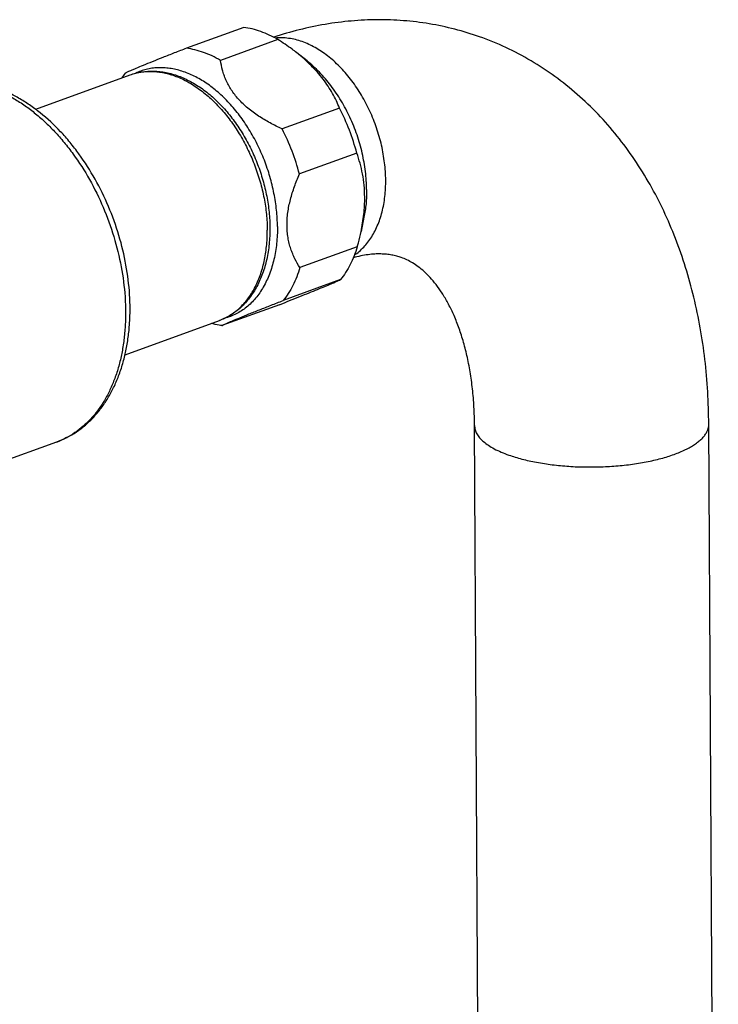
# Model space of a CAD drawing. Header units: millimetres. Extents: x -78 to 822, y -517 to 430.
# Tile 4 of 8: x 216 to 294, y -370 to -261. Entities that reach past the tile are written whole.
import ezdxf

# ---------------------------------------------------------------- set-up
doc = ezdxf.new("R2010")
doc.units = ezdxf.units.MM
doc.header["$LTSCALE"] = 23.1
doc.layers.get('0').update_dxf_attribs({"linetype": 'CONTINUOUS'})

msp = doc.modelspace()

# ---------------------------------------------------------------- linework, layer by layer
at = {"color": 7, "linetype": 'CONTINUOUS'}
for p, q in [((241.18, -261.44), (234.82, -263.76)), ((244.97, -262.78), (238.61, -265.1)), ((248.21, -265.16), (247.07, -264.25)), ((218.09, -270.53), (228.58, -266.71)), ((251.82, -270.39), (245.45, -272.71)), ((253.74, -275.39), (247.37, -277.71)), ((254.53, -282.52), (254.21, -284.1)), ((253.79, -285.78), (247.43, -288.1)), ((251.93, -289.44), (245.56, -291.76)), ((245.14, -292.22), (238.77, -294.54)), ((228.01, -297.78), (238.5, -293.96)), ((267.87, -494.61), (266.81, -305.64)), ((293.87, -494.47), (292.81, -305.49)), ((220.4, -307.47), (206.88, -312.39))]:
    msp.add_line(p, q, dxfattribs=at)
for centre, radius, start, end in [((235.17, -272.25), 9.15, 141.353, 145.344), ((230.34, -281.5), 24.18, 14.6301, 27.3441), ((223.97, -283.82), 24.18, 14.6301, 27.3441)]:
    msp.add_arc(centre, radius, start, end, dxfattribs=at)
for points, knots in [([(267.36, -262.48), (266.46, -262.16), (264.62, -261.6), (261.79, -261), (258.92, -260.65), (256.02, -260.55), (253.12, -260.69), (250.21, -261.06), (247.33, -261.67), (245.44, -262.22), (244.51, -262.52)], [0, 0, 0, 0, 0.123759, 0.247621, 0.371695, 0.496102, 0.620979, 0.746476, 0.872759, 1, 1, 1, 1]), ([(244.97, -262.78), (244.66, -262.6), (244.04, -262.28), (243.09, -261.89), (242.14, -261.6), (241.5, -261.48), (241.18, -261.44)], [0, 0, 0, 0, 0.263436, 0.517531, 0.762781, 1, 1, 1, 1]), ([(247.07, -264.25), (246.9, -264.12), (246.22, -263.6), (245.51, -263.12), (244.97, -262.78)], [0, 0, 0, 0, 0.247997, 1, 1, 1, 1]), ([(292.81, -305.49), (292.79, -303.09), (292.59, -299.5), (291.9, -294.81), (291.19, -291.4), (290.28, -288.08), (289.16, -284.88), (287.85, -281.81), (286.33, -278.87), (284.6, -276.09), (282.68, -273.47), (280.56, -271.05), (278.25, -268.84), (275.76, -266.85), (273.11, -265.11), (270.31, -263.63), (268.36, -262.83), (267.36, -262.48)], [0, 0, 0, 0, 0.135323, 0.201644, 0.26703, 0.331497, 0.39508, 0.457836, 0.519841, 0.581184, 0.641961, 0.702273, 0.762218, 0.821887, 0.88136, 0.94071, 1, 1, 1, 1]), ([(234.82, -263.76), (234.37, -263.93), (233.5, -264.27), (232.23, -264.77), (231.08, -265.23), (230.08, -265.63), (229.37, -265.93), (228.9, -266.12), (228.64, -266.24), (228.42, -266.33), (228.26, -266.41), (228.13, -266.48), (228.06, -266.52), (228.03, -266.53)], [0, 0, 0, 0, 0.195883, 0.383191, 0.555598, 0.704814, 0.823659, 0.870782, 0.909977, 0.941794, 0.96692, 0.986084, 1, 1, 1, 1]), ([(238.61, -265.1), (238.3, -264.92), (237.68, -264.6), (236.73, -264.2), (235.78, -263.92), (235.14, -263.8), (234.82, -263.76)], [0, 0, 0, 0, 0.263436, 0.517531, 0.762781, 1, 1, 1, 1]), ([(251.82, -270.39), (251.71, -270.12), (251.47, -269.57), (251.05, -268.76), (250.56, -267.96), (250, -267.17), (249.36, -266.39), (248.41, -265.39), (247.62, -264.69), (247.07, -264.25)], [0, 0, 0, 0, 0.112628, 0.22856, 0.348145, 0.471586, 0.59887, 0.729731, 1, 1, 1, 1]), ([(245.45, -272.71), (245, -272.5), (244.1, -272.06), (242.82, -271.3), (241.63, -270.44), (240.77, -269.61), (240.18, -268.91), (239.8, -268.37), (239.48, -267.83), (239.21, -267.28), (238.99, -266.73), (238.77, -266.01), (238.66, -265.46), (238.61, -265.1)], [0, 0, 0, 0, 0.13999, 0.279541, 0.416818, 0.549031, 0.612391, 0.673586, 0.732568, 0.789431, 0.844367, 0.897617, 1, 1, 1, 1]), ([(254.83, -279.44), (254.82, -278.77), (254.73, -277.41), (254.37, -275.38), (253.8, -273.36), (253.01, -271.41), (252.04, -269.58), (250.91, -267.89), (249.64, -266.41), (248.7, -265.54), (248.21, -265.16)], [0, 0, 0, 0, 0.123769, 0.251283, 0.380892, 0.510829, 0.639306, 0.76462, 0.885255, 1, 1, 1, 1]), ([(228.58, -266.71), (228.79, -266.63), (229.21, -266.5), (229.86, -266.37), (230.53, -266.29), (231.2, -266.28), (231.88, -266.33), (232.81, -266.47), (233.97, -266.81), (235.32, -267.43), (236.64, -268.26), (237.9, -269.29), (239.08, -270.49), (240.17, -271.85), (241.15, -273.34), (242.02, -274.94), (242.75, -276.63), (243.33, -278.38), (243.76, -280.15), (244.02, -281.93), (244.09, -283.12), (244.09, -283.71)], [0, 0, 0, 0, 0.025184, 0.050455, 0.075895, 0.101589, 0.127614, 0.154043, 0.208329, 0.264912, 0.324034, 0.385751, 0.449942, 0.516328, 0.584504, 0.653966, 0.724144, 0.794433, 0.86422, 0.932919, 1, 1, 1, 1]), ([(244.93, -283.55), (244.92, -282.94), (244.85, -281.7), (244.57, -279.85), (244.12, -277.99), (243.5, -276.17), (242.72, -274.41), (241.8, -272.75), (240.76, -271.22), (239.61, -269.84), (238.38, -268.63), (237.07, -267.62), (235.73, -266.83), (234.36, -266.27), (233.21, -266), (232.3, -265.91), (231.64, -265.9), (230.99, -265.96), (230.36, -266.09), (229.75, -266.27), (229.36, -266.43), (229.17, -266.52)], [0, 0, 0, 0, 0.068537, 0.138952, 0.210599, 0.282778, 0.354768, 0.425855, 0.495362, 0.562684, 0.627314, 0.688884, 0.7472, 0.802286, 0.854417, 0.879562, 0.904197, 0.928432, 0.952389, 0.976199, 1, 1, 1, 1]), ([(220.4, -307.47), (220.79, -307.32), (221.55, -306.99), (222.63, -306.36), (223.63, -305.59), (224.55, -304.71), (225.38, -303.71), (226.12, -302.6), (226.77, -301.4), (227.32, -300.12), (227.78, -298.75), (228.13, -297.32), (228.38, -295.83), (228.58, -293.75), (228.58, -291.06), (228.17, -287.78), (227.39, -284.5), (226.23, -281.3), (224.75, -278.27), (223.25, -275.93), (221.92, -274.2), (220.54, -272.63), (219.04, -271.23), (217.43, -270.04), (216.21, -269.27), (214.97, -268.62), (214.11, -268.27), (213.68, -268.12)], [0, 0, 0, 0, 0.025591, 0.051313, 0.077293, 0.103656, 0.130518, 0.15798, 0.186127, 0.215025, 0.244715, 0.275213, 0.306513, 0.338587, 0.404806, 0.473307, 0.543275, 0.613768, 0.683799, 0.75242, 0.785952, 0.818838, 0.88237, 0.912971, 0.942763, 0.97176, 1, 1, 1, 1]), ([(254.61, -280.28), (254.61, -279.84), (254.57, -278.98), (254.39, -277.72), (254.12, -276.53), (253.87, -275.76), (253.74, -275.39)], [0, 0, 0, 0, 0.26368, 0.518091, 0.763258, 1, 1, 1, 1]), ([(245.99, -283.42), (245.99, -283.18), (246, -282.71), (246.1, -281.74), (246.35, -280.52), (246.8, -279.1), (247.17, -278.17), (247.37, -277.71)], [0, 0, 0, 0, 0.11999, 0.24261, 0.492956, 0.746426, 1, 1, 1, 1]), ([(254.83, -279.44), (254.83, -279.97), (254.79, -281), (254.64, -282.02), (254.53, -282.52)], [0, 0, 0, 0, 0.510648, 1, 1, 1, 1]), ([(254.21, -284.1), (254.34, -283.46), (254.49, -282.5), (254.6, -281.22), (254.62, -280.59), (254.61, -280.28)], [0, 0, 0, 0, 0.507076, 0.75577, 1, 1, 1, 1]), ([(244.09, -283.71), (244.09, -284.3), (244.04, -285.47), (243.77, -287.16), (243.32, -288.74), (242.69, -290.18), (242.01, -291.25), (241.38, -292.01), (240.88, -292.52), (240.33, -292.97), (239.76, -293.36), (239.15, -293.7), (238.72, -293.88), (238.5, -293.96)], [0, 0, 0, 0, 0.143348, 0.281161, 0.413029, 0.538979, 0.659505, 0.718066, 0.775659, 0.832457, 0.888647, 0.944427, 1, 1, 1, 1]), ([(244.93, -283.55), (244.93, -284.18), (244.87, -285.4), (244.58, -287.17), (244.09, -288.8), (243.41, -290.25), (242.69, -291.31), (242.03, -292.03), (241.5, -292.5), (240.94, -292.91), (240.34, -293.25), (239.72, -293.53), (239.29, -293.66), (239.07, -293.72)], [0, 0, 0, 0, 0.148914, 0.290831, 0.425055, 0.551435, 0.67048, 0.727676, 0.783569, 0.83843, 0.892564, 0.946304, 1, 1, 1, 1]), ([(247.43, -288.1), (247.22, -287.79), (246.93, -287.29), (246.61, -286.58), (246.4, -286.01), (246.22, -285.41), (246.09, -284.77), (246.01, -284.1), (245.99, -283.65), (245.99, -283.42)], [0, 0, 0, 0, 0.228805, 0.347498, 0.469662, 0.595757, 0.726132, 0.860929, 1, 1, 1, 1]), ([(253.79, -285.78), (253.83, -285.64), (253.99, -285.08), (254.12, -284.52), (254.21, -284.1)], [0, 0, 0, 0, 0.250773, 1, 1, 1, 1]), ([(253.79, -285.78), (253.69, -286.13), (253.45, -286.81), (253.02, -287.76), (252.52, -288.65), (252.13, -289.19), (251.93, -289.44)], [0, 0, 0, 0, 0.263561, 0.517831, 0.763109, 1, 1, 1, 1]), ([(258.68, -286.99), (258.51, -286.93), (258.16, -286.82), (257.61, -286.7), (257.02, -286.62), (256.39, -286.58), (255.71, -286.59), (254.68, -286.69), (253.89, -286.86), (253.35, -287)], [0, 0, 0, 0, 0.100742, 0.204068, 0.312462, 0.428216, 0.553354, 0.689568, 1, 1, 1, 1]), ([(266.81, -305.64), (266.8, -304.94), (266.76, -303.59), (266.6, -301.59), (266.34, -299.69), (265.99, -297.9), (265.56, -296.23), (265.05, -294.69), (264.49, -293.29), (263.88, -292.05), (263.23, -290.95), (262.57, -290.01), (261.9, -289.21), (261.24, -288.55), (260.59, -288.01), (259.95, -287.58), (259.32, -287.24), (258.89, -287.06), (258.68, -286.99)], [0, 0, 0, 0, 0.096852, 0.190221, 0.27971, 0.36493, 0.445511, 0.521112, 0.591442, 0.656281, 0.715515, 0.769169, 0.817443, 0.860747, 0.899712, 0.93519, 0.968225, 1, 1, 1, 1]), ([(247.43, -288.1), (247.32, -288.45), (247.09, -289.12), (246.66, -290.08), (246.15, -290.96), (245.77, -291.5), (245.56, -291.76)], [0, 0, 0, 0, 0.263561, 0.517831, 0.763109, 1, 1, 1, 1]), ([(245.14, -292.22), (245.9, -291.92), (247, -291.48), (248.42, -290.91), (249.34, -290.54), (250.15, -290.2), (250.85, -289.91), (251.42, -289.67), (251.77, -289.51), (251.93, -289.44)], [0, 0, 0, 0, 0.334819, 0.486152, 0.622959, 0.743032, 0.84542, 0.930576, 1, 1, 1, 1]), ([(238.77, -294.54), (238.8, -294.52), (238.87, -294.48), (239, -294.42), (239.17, -294.34), (239.38, -294.24), (239.65, -294.13), (240.11, -293.93), (240.82, -293.63), (241.82, -293.23), (242.98, -292.77), (244.24, -292.27), (245.11, -291.93), (245.56, -291.76)], [0, 0, 0, 0, 0.013916, 0.03308, 0.058206, 0.090023, 0.129218, 0.176341, 0.295186, 0.444402, 0.616809, 0.804117, 1, 1, 1, 1]), ([(238.77, -294.54), (238.67, -294.53), (238.27, -294.47), (237.87, -294.38), (237.57, -294.3)], [0, 0, 0, 0, 0.246297, 1, 1, 1, 1])]:
    msp.add_open_spline(points, degree=3, knots=knots, dxfattribs=at)
at = {"color": 9, "linetype": 'CONTINUOUS'}
for points, knots in [([(247.69, -263.02), (247.44, -262.94), (246.94, -262.78), (246.18, -262.64), (245.43, -262.58), (244.94, -262.6), (244.69, -262.62)], [0, 0, 0, 0, 0.261443, 0.514422, 0.760111, 1, 1, 1, 1]), ([(253.47, -286.72), (253.66, -286.59), (254.02, -286.31), (254.52, -285.83), (254.99, -285.28), (255.41, -284.67), (255.78, -284.01), (256.22, -283.04), (256.64, -281.7), (256.92, -279.97), (256.98, -278.12), (256.82, -276.21), (256.46, -274.27), (255.88, -272.35), (255.11, -270.5), (254.17, -268.76), (253.08, -267.17), (251.86, -265.77), (250.75, -264.77), (249.82, -264.1), (248.9, -263.53), (248.18, -263.2), (247.69, -263.02)], [0, 0, 0, 0, 0.024032, 0.048597, 0.073826, 0.099827, 0.126681, 0.154441, 0.212724, 0.274674, 0.339926, 0.407873, 0.477736, 0.548619, 0.619572, 0.689639, 0.757913, 0.823595, 0.886049, 0.915948, 0.944912, 1, 1, 1, 1]), ([(228.58, -266.71), (228.77, -266.64), (229.17, -266.51), (229.78, -266.39), (230.41, -266.32), (231.04, -266.31), (231.69, -266.37), (232.58, -266.51), (233.7, -266.85), (235.03, -267.47), (236.32, -268.31), (237.57, -269.34), (238.75, -270.56), (239.85, -271.93), (240.84, -273.45), (241.71, -275.08), (242.44, -276.79), (243.03, -278.57), (243.46, -280.37), (243.73, -282.17), (243.79, -283.37), (243.8, -283.96)], [0, 0, 0, 0, 0.023635, 0.047399, 0.071414, 0.095797, 0.120652, 0.146071, 0.198848, 0.254596, 0.313492, 0.37549, 0.440362, 0.507726, 0.577087, 0.647861, 0.719407, 0.791055, 0.86213, 0.931979, 1, 1, 1, 1]), ([(213.11, -268.14), (213.95, -268.44), (215.2, -269.02), (216.78, -270.02), (217.96, -270.9), (219.1, -271.89), (220.21, -273), (221.26, -274.2), (222.61, -275.94), (224.13, -278.31), (225.64, -281.39), (226.82, -284.64), (227.64, -287.97), (228, -290.76), (228.08, -292.96), (228.04, -294.56), (227.9, -296.12), (227.66, -297.61), (227.33, -299.04), (226.89, -300.4), (226.36, -301.66), (225.75, -302.84), (225.04, -303.91), (224.26, -304.87), (223.39, -305.71), (222.46, -306.43), (221.47, -307.03), (220.76, -307.34), (220.4, -307.47)], [0, 0, 0, 0, 0.056062, 0.085636, 0.116219, 0.147778, 0.180258, 0.213585, 0.247667, 0.317633, 0.389223, 0.46136, 0.532936, 0.602877, 0.636942, 0.67025, 0.702709, 0.734245, 0.764804, 0.794353, 0.822886, 0.850425, 0.877023, 0.902764, 0.927769, 0.952188, 0.976199, 1, 1, 1, 1]), ([(238.5, -293.96), (238.7, -293.88), (239.1, -293.72), (239.67, -293.4), (240.21, -293.03), (240.72, -292.61), (241.19, -292.12), (241.79, -291.4), (242.44, -290.36), (243.05, -288.96), (243.49, -287.4), (243.75, -285.72), (243.8, -284.56), (243.8, -283.96)], [0, 0, 0, 0, 0.053273, 0.106857, 0.16105, 0.216132, 0.272352, 0.329927, 0.449711, 0.57654, 0.710743, 0.852114, 1, 1, 1, 1]), ([(266.81, -305.64), (266.81, -305.71), (266.82, -305.87), (266.87, -306.1), (266.95, -306.32), (267.06, -306.55), (267.2, -306.77), (267.44, -307.08), (267.81, -307.44), (268.36, -307.85), (269.02, -308.24), (269.78, -308.6), (270.33, -308.81), (270.62, -308.91)], [0, 0, 0, 0, 0.043209, 0.087107, 0.132347, 0.17951, 0.229098, 0.281516, 0.395968, 0.524655, 0.668291, 0.8269, 1, 1, 1, 1]), ([(270.62, -308.91), (270.85, -308.99), (271.33, -309.15), (272.08, -309.36), (272.87, -309.55), (273.99, -309.78), (275.46, -310), (277.29, -310.18), (279.18, -310.25), (281.09, -310.22), (282.96, -310.1), (284.77, -309.87), (286.21, -309.61), (287.3, -309.35), (288.06, -309.14), (288.77, -308.91), (289.44, -308.66), (290.06, -308.39), (290.62, -308.11), (291.12, -307.82), (291.56, -307.51), (291.94, -307.19), (292.25, -306.87), (292.5, -306.53), (292.68, -306.19), (292.79, -305.84), (292.81, -305.61), (292.81, -305.49)], [0, 0, 0, 0, 0.030766, 0.063132, 0.096974, 0.132154, 0.205912, 0.283099, 0.36229, 0.441997, 0.520714, 0.59697, 0.669366, 0.703719, 0.736645, 0.768015, 0.797716, 0.825655, 0.851763, 0.875998, 0.898353, 0.918867, 0.937635, 0.954826, 0.970697, 0.985604, 1, 1, 1, 1])]:
    msp.add_open_spline(points, degree=3, knots=knots, dxfattribs=at)

doc.saveas('drawing.dxf')
